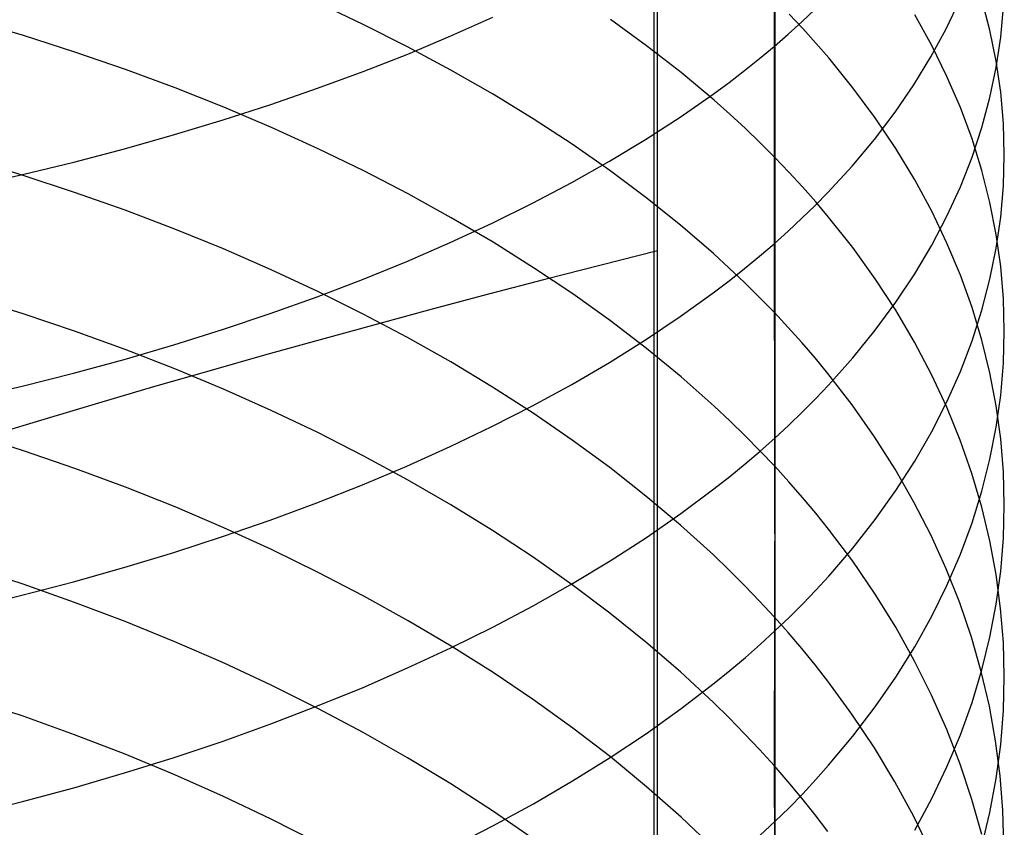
# Model space of a CAD drawing. Extents: x -383 to 1849, y -1185 to -529.
# Tile 99 of 256: x -317.53 to -309.17, y -1066.42 to -1059.56. Entities that reach past the tile are written whole.
import ezdxf

# ---------------------------------------------------------------- set-up
doc = ezdxf.new("R2010")
doc.units = 0
doc.layers.add('PREDEFINITO', color=7, linetype='CONTINUOUS')

msp = doc.modelspace()

# ---------------------------------------------------------------- linework, layer by layer
at = {"layer": 'PREDEFINITO'}
for p, q in [((-312.1103, -1074.5873, 439.3962), (-312.1491, -885.1263, 440.9429)), ((-312.1497, -964.7959, 440.8449), (-312.1441, -1077.1655, 439.3496)), ((-311.1157, -1058.0873, 661.685), (-311.123, -1059.7854, 660.8421)), ((-311.1148, -1059.3898, 643.7881), (-311.1155, -1060.7285, 642.9118)), ((-309.6595, -1059.6342, 656.8441), (-309.5451, -1059.3928, 656.4331)), ((-309.2879, -1059.6462, 650.1159), (-309.3565, -1059.3837, 649.7068)), ((-314.6139, -1059.5983, 638.7798), (-315.0007, -1059.4154, 638.5389)), ((-310.887, -1059.5769, 660.4704), (-310.7747, -1059.471, 660.2817)), ((-309.1965, -1059.7063, 653.4773), (-309.1736, -1059.4493, 653.0589)), ((-317.5013, -1059.6919, 636.4518), (-317.9449, -1059.5601, 636.2851)), ((-313.8691, -1059.6955, 664.6897), (-313.513, -1059.5363, 664.3922)), ((-312.2063, -1059.7784, 641.6075), (-312.5134, -1059.5549, 641.3007)), ((-310.8788, -1059.6338, 644.1373), (-310.9949, -1059.5112, 643.9618)), ((-309.783, -1059.7767, 647.2417), (-309.9276, -1059.5168, 646.8538)), ((-314.237, -1059.7883, 639.03), (-314.6139, -1059.5983, 638.7798)), ((-311.0031, -1059.6817, 660.6572), (-310.887, -1059.5769, 660.4704)), ((-310.7666, -1059.7576, 644.3144), (-310.8788, -1059.6338, 644.1373)), ((-309.7892, -1059.8733, 657.2513), (-309.6595, -1059.6342, 656.8441)), ((-309.2346, -1059.9099, 650.5268), (-309.2879, -1059.6462, 650.1159)), ((-317.0644, -1059.8322, 636.6292), (-317.5013, -1059.6919, 636.4518)), ((-314.2362, -1059.8494, 664.9773), (-313.8691, -1059.6955, 664.6897)), ((-311.123, -1059.7854, 660.8421), (-311.0031, -1059.6817, 660.6572)), ((-309.2345, -1059.9628, 653.8948), (-309.1965, -1059.7063, 653.4773)), ((-313.8707, -1059.9853, 639.2895), (-314.237, -1059.7883, 639.03)), ((-311.9124, -1060.0076, 641.9221), (-312.2063, -1059.7784, 641.6075)), ((-311.2467, -1059.8881, 661.0252), (-311.123, -1059.7854, 660.8421)), ((-311.123, -1059.7854, 660.8421), (-311.1228, -1061.4616, 659.9555)), ((-310.6581, -1059.8825, 644.4931), (-310.7666, -1059.7576, 644.3144)), ((-309.6535, -1060.0393, 647.6338), (-309.783, -1059.7767, 647.2417)), ((-316.6346, -1059.9808, 636.8172), (-317.0644, -1059.8322, 636.6292)), ((-314.6137, -1059.9979, 665.2547), (-314.2362, -1059.8494, 664.9773)), ((-311.3742, -1059.9897, 661.2063), (-311.2467, -1059.8881, 661.0252)), ((-310.4526, -1060.1356, 644.8553), (-310.6581, -1059.8825, 644.4931)), ((-309.934, -1060.11, 657.6543), (-309.7892, -1059.8733, 657.2513)), ((-316.2124, -1060.1376, 637.0155), (-316.6346, -1059.9808, 636.8172)), ((-313.5152, -1060.1891, 639.5579), (-313.8707, -1059.9853, 639.2895)), ((-311.5054, -1060.0901, 661.3853), (-311.3742, -1059.9897, 661.2063)), ((-309.2878, -1060.2183, 654.3109), (-309.2345, -1059.9628, 653.8948)), ((-309.1964, -1060.1745, 650.9392), (-309.2346, -1059.9099, 650.5268)), ((-315.0012, -1060.1408, 665.5217), (-314.6137, -1059.9979, 665.2547)), ((-311.6324, -1060.2425, 642.2446), (-311.9124, -1060.0076, 641.9221)), ((-309.5393, -1060.3044, 648.0295), (-309.6535, -1060.0393, 647.6338)), ((-315.7983, -1060.3025, 637.2239), (-316.2124, -1060.1376, 637.0155)), ((-315.3983, -1060.278, 665.778), (-315.0012, -1060.1408, 665.5217)), ((-311.6402, -1060.1895, 661.5624), (-311.5054, -1060.0901, 661.3853)), ((-310.2623, -1060.3927, 645.2233), (-310.4526, -1060.1356, 644.8553)), ((-310.0941, -1060.3438, 658.0524), (-309.934, -1060.11, 657.6543)), ((-313.1711, -1060.3995, 639.835), (-313.5152, -1060.1891, 639.5579)), ((-311.9204, -1060.3847, 661.9104), (-311.6402, -1060.1895, 661.5624)), ((-311.4977, -1060.362, 642.4086), (-311.6324, -1060.2425, 642.2446)), ((-309.3563, -1060.4728, 654.7251), (-309.2878, -1060.2183, 654.3109)), ((-309.1736, -1060.4397, 651.3524), (-309.1964, -1060.1745, 650.9392)), ((-315.8044, -1060.4094, 666.0235), (-315.3983, -1060.278, 665.778)), ((-315.3928, -1060.4751, 637.4423), (-315.7983, -1060.3025, 637.2239)), ((-309.4403, -1060.5716, 648.4283), (-309.5393, -1060.3044, 648.0295)), ((-316.2191, -1060.5348, 666.2579), (-315.8044, -1060.4094, 666.0235)), ((-312.8389, -1060.6164, 640.1207), (-313.1711, -1060.3995, 639.835)), ((-312.2145, -1060.5752, 662.25), (-311.9204, -1060.3847, 661.9104)), ((-311.3666, -1060.4829, 642.5745), (-311.4977, -1060.362, 642.4086)), ((-310.2694, -1060.5746, 658.4454), (-310.0941, -1060.3438, 658.0524)), ((-310.0872, -1060.6536, 645.5966), (-310.2623, -1060.3927, 645.2233)), ((-314.9963, -1060.6554, 637.6703), (-315.3928, -1060.4751, 637.4423)), ((-311.2392, -1060.6051, 642.7423), (-311.3666, -1060.4829, 642.5745)), ((-309.4401, -1060.7258, 655.137), (-309.3563, -1060.4728, 654.7251)), ((-309.1659, -1060.7052, 651.7662), (-309.1736, -1060.4397, 651.3524)), ((-316.6419, -1060.6541, 666.4808), (-316.2191, -1060.5348, 666.2579)), ((-312.5219, -1060.7609, 662.5809), (-312.2145, -1060.5752, 662.25)), ((-310.4599, -1060.8021, 658.8327), (-310.2694, -1060.5746, 658.4454)), ((-309.3565, -1060.8406, 648.8299), (-309.4403, -1060.5716, 648.4283)), ((-317.0722, -1060.7672, 666.6922), (-316.6419, -1060.6541, 666.4808)), ((-314.6093, -1060.8432, 637.9077), (-314.9963, -1060.6554, 637.6703)), ((-312.5191, -1060.8396, 640.4147), (-312.8389, -1060.6164, 640.1207)), ((-311.1155, -1060.7285, 642.9118), (-311.2392, -1060.6051, 642.7423)), ((-309.9274, -1060.9179, 645.9749), (-310.0872, -1060.6536, 645.5966)), ((-311.1155, -1060.7285, 642.9118), (-311.1158, -1063.3538, 641.0825)), ((-310.9957, -1060.8533, 643.0831), (-311.1155, -1060.7285, 642.9118)), ((-309.5391, -1060.977, 655.5462), (-309.4401, -1060.7258, 655.137)), ((-309.1735, -1060.9707, 652.1799), (-309.1659, -1060.7052, 651.7662)), ((-317.5037, -1060.8816, 635.5669), (-317.9471, -1060.7469, 635.4033)), ((-317.5097, -1060.874, 666.8917), (-317.0722, -1060.7672, 666.6922)), ((-312.8421, -1060.9415, 662.903), (-312.5219, -1060.7609, 662.5809)), ((-310.6656, -1061.0259, 659.2138), (-310.4599, -1060.8021, 658.8327)), ((-317.9539, -1060.9743, 667.0791), (-317.5097, -1060.874, 666.8917)), ((-317.067, -1061.0251, 635.7412), (-317.5037, -1060.8816, 635.5669)), ((-314.2323, -1061.0382, 638.1544), (-314.6093, -1060.8432, 637.9077)), ((-312.212, -1061.069, 640.7168), (-312.5191, -1060.8396, 640.4147)), ((-310.8796, -1060.9793, 643.2561), (-310.9957, -1060.8533, 643.0831)), ((-309.288, -1061.1112, 649.2338), (-309.3565, -1060.8406, 648.8299)), ((-313.1747, -1061.1171, 663.2159), (-312.8421, -1060.9415, 662.903)), ((-310.7673, -1061.1066, 643.4307), (-310.8796, -1060.9793, 643.2561)), ((-309.7827, -1061.1854, 646.3577), (-309.9274, -1060.9179, 645.9749)), ((-309.6533, -1061.2263, 655.952), (-309.5391, -1060.977, 655.5462)), ((-309.1963, -1061.2359, 652.5932), (-309.1735, -1060.9707, 652.1799)), ((-316.6374, -1061.1772, 635.9258), (-317.067, -1061.0251, 635.7412)), ((-313.8657, -1061.2405, 638.4102), (-314.2323, -1061.0382, 638.1544)), ((-311.9183, -1061.3043, 641.0268), (-312.212, -1061.069, 640.7168)), ((-310.7742, -1061.1364, 659.4019), (-310.6656, -1061.0259, 659.2138)), ((-313.5192, -1061.2874, 663.5194), (-313.1747, -1061.1171, 663.2159)), ((-310.8866, -1061.2458, 659.5882), (-310.7742, -1061.1364, 659.4019)), ((-310.6589, -1061.235, 643.607), (-310.7673, -1061.1066, 643.4307)), ((-309.2347, -1061.383, 649.6395), (-309.288, -1061.1112, 649.2338)), ((-316.2155, -1061.3377, 636.1206), (-316.6374, -1061.1772, 635.9258)), ((-313.5101, -1061.4497, 638.6747), (-313.8657, -1061.2405, 638.4102)), ((-311.0028, -1061.3542, 659.7728), (-310.8866, -1061.2458, 659.5882)), ((-310.4534, -1061.4951, 643.9641), (-310.6589, -1061.235, 643.607)), ((-309.7828, -1061.4733, 656.3542), (-309.6533, -1061.2263, 655.952)), ((-309.6533, -1061.4557, 646.7445), (-309.7827, -1061.1854, 646.3577)), ((-309.2343, -1061.5005, 653.0055), (-309.1963, -1061.2359, 652.5932)), ((-313.8751, -1061.4523, 663.8134), (-313.5192, -1061.2874, 663.5194)), ((-311.6383, -1061.5455, 641.3444), (-311.9183, -1061.3043, 641.0268)), ((-315.8016, -1061.5063, 636.3254), (-316.2155, -1061.3377, 636.1206)), ((-311.1228, -1061.4616, 659.9555), (-311.0028, -1061.3542, 659.7728)), ((-309.1965, -1061.6557, 650.0465), (-309.2347, -1061.383, 649.6395)), ((-314.242, -1061.6117, 664.0975), (-313.8751, -1061.4523, 663.8134)), ((-313.1659, -1061.6657, 638.9479), (-313.5101, -1061.4497, 638.6747)), ((-311.2466, -1061.5678, 660.1364), (-311.1228, -1061.4616, 659.9555)), ((-311.1228, -1061.4616, 659.9555), (-311.1153, -1064.7524, 658.0732)), ((-310.263, -1061.7595, 644.327), (-310.4534, -1061.4951, 643.9641)), ((-309.9275, -1061.7177, 656.7521), (-309.7828, -1061.4733, 656.3542)), ((-309.5391, -1061.7285, 647.1349), (-309.6533, -1061.4557, 646.7445)), ((-315.3963, -1061.683, 636.54), (-315.8016, -1061.5063, 636.3254)), ((-312.1134, -1061.5224, 439.619), (-312.5923, -1061.6436, 439.5672)), ((-311.5036, -1061.6682, 641.506), (-311.6383, -1061.5455, 641.3444)), ((-311.3741, -1061.6729, 660.3153), (-311.2466, -1061.5678, 660.1364)), ((-309.2876, -1061.7642, 653.4165), (-309.2343, -1061.5005, 653.0055)), ((-314.6194, -1061.7654, 664.3715), (-314.242, -1061.6117, 664.0975)), ((-312.5923, -1061.6436, 439.5672), (-313.0711, -1061.7667, 439.5061)), ((-309.1737, -1061.929, 650.4545), (-309.1965, -1061.6557, 650.0465)), ((-315, -1061.8676, 636.764), (-315.3963, -1061.683, 636.54)), ((-312.8336, -1061.8883, 639.2294), (-313.1659, -1061.6657, 638.9479)), ((-311.5054, -1061.7768, 660.4923), (-311.3741, -1061.6729, 660.3153)), ((-311.3725, -1061.7923, 641.6695), (-311.5036, -1061.6682, 641.506)), ((-310.0874, -1061.9593, 657.1454), (-309.9275, -1061.7177, 656.7521)), ((-309.4401, -1062.0034, 647.5284), (-309.5391, -1061.7285, 647.1349)), ((-315.0067, -1061.9134, 664.6353), (-314.6194, -1061.7654, 664.3715)), ((-313.0711, -1061.7667, 439.5061), (-313.5495, -1061.8918, 439.4356)), ((-311.6402, -1061.8796, 660.6673), (-311.5054, -1061.7768, 660.4923)), ((-311.2451, -1061.9178, 641.8347), (-311.3725, -1061.7923, 641.6695)), ((-310.088, -1062.0277, 644.6951), (-310.263, -1061.7595, 644.327)), ((-309.3561, -1062.0268, 653.8256), (-309.2876, -1061.7642, 653.4165)), ((-315.4035, -1062.0554, 664.8884), (-315.0067, -1061.9134, 664.6353)), ((-314.6133, -1062.0598, 636.9975), (-315, -1061.8676, 636.764)), ((-313.5495, -1061.8918, 439.4356), (-314.0271, -1062.0187, 439.3556)), ((-312.5136, -1062.1174, 639.5191), (-312.8336, -1061.8883, 639.2294)), ((-311.9206, -1062.0816, 661.0112), (-311.6402, -1061.8796, 660.6673)), ((-317.5038, -1062.0584, 634.6637), (-317.9471, -1061.9204, 634.5027)), ((-311.1215, -1062.0446, 642.0018), (-311.2451, -1061.9178, 641.8347)), ((-310.2626, -1062.1977, 657.5335), (-310.0874, -1061.9593, 657.1454)), ((-309.166, -1062.2026, 650.8629), (-309.1737, -1061.929, 650.4545)), ((-317.067, -1062.2053, 634.8351), (-317.5038, -1062.0584, 634.6637)), ((-315.8094, -1062.1914, 665.1308), (-315.4035, -1062.0554, 664.8884)), ((-314.2365, -1062.2596, 637.24), (-314.6133, -1062.0598, 636.9975)), ((-314.0271, -1062.0187, 439.3556), (-314.5038, -1062.1475, 439.2661)), ((-312.2147, -1062.2787, 661.3467), (-311.9206, -1062.0816, 661.0112)), ((-311.0016, -1062.1727, 642.1706), (-311.1215, -1062.0446, 642.0018)), ((-309.9281, -1062.2994, 645.0682), (-310.088, -1062.0277, 644.6951)), ((-309.3563, -1062.2803, 647.9246), (-309.4401, -1062.0034, 647.5284)), ((-309.4398, -1062.2878, 654.2325), (-309.3561, -1062.0268, 653.8256)), ((-314.5038, -1062.1475, 439.2661), (-314.9792, -1062.278, 439.1672)), ((-312.2065, -1062.3528, 639.8168), (-312.5136, -1062.1174, 639.5191)), ((-316.6375, -1062.361, 635.0167), (-317.067, -1062.2053, 634.8351)), ((-316.2239, -1062.3212, 665.3622), (-315.8094, -1062.1914, 665.1308)), ((-310.8855, -1062.3022, 642.341), (-311.0016, -1062.1727, 642.1706)), ((-310.453, -1062.4327, 657.9161), (-310.2626, -1062.1977, 657.5335)), ((-309.1736, -1062.4762, 651.2713), (-309.166, -1062.2026, 650.8629)), ((-316.6464, -1062.4447, 665.5823), (-316.2239, -1062.3212, 665.3622)), ((-314.9792, -1062.278, 439.1672), (-315.453, -1062.4102, 439.0587)), ((-313.8702, -1062.4667, 637.4915), (-314.2365, -1062.2596, 637.24)), ((-312.5222, -1062.4708, 661.6738), (-312.2147, -1062.2787, 661.3467)), ((-310.7732, -1062.4329, 642.5132), (-310.8855, -1062.3022, 642.341)), ((-309.7834, -1062.5744, 645.4456), (-309.9281, -1062.2994, 645.0682)), ((-309.5388, -1062.5471, 654.6365), (-309.4398, -1062.2878, 654.2325)), ((-309.2878, -1062.5587, 648.3231), (-309.3563, -1062.2803, 647.9246)), ((-316.2155, -1062.5252, 635.2083), (-316.6375, -1062.361, 635.0167)), ((-315.453, -1062.4102, 439.0587), (-315.9251, -1062.5441, 438.9408)), ((-311.9127, -1062.5943, 640.1221), (-312.2065, -1062.3528, 639.8168)), ((-317.0765, -1062.5617, 665.7909), (-316.6464, -1062.4447, 665.5823)), ((-313.5148, -1062.6809, 637.7517), (-313.8702, -1062.4667, 637.4915)), ((-312.8425, -1062.6578, 661.9921), (-312.5222, -1062.4708, 661.6738)), ((-310.6647, -1062.5647, 642.6869), (-310.7732, -1062.4329, 642.5132)), ((-310.6587, -1062.6639, 658.2926), (-310.453, -1062.4327, 657.9161)), ((-309.1964, -1062.7495, 651.6793), (-309.1736, -1062.4762, 651.2713)), ((-317.5137, -1062.6721, 665.9877), (-317.0765, -1062.5617, 665.7909)), ((-315.9251, -1062.5441, 438.9408), (-316.395, -1062.6795, 438.8135)), ((-315.8017, -1062.6979, 635.4097), (-316.2155, -1062.5252, 635.2083)), ((-310.4592, -1062.832, 643.0388), (-310.6647, -1062.5647, 642.6869)), ((-309.654, -1062.8522, 645.8271), (-309.7834, -1062.5744, 645.4456)), ((-309.653, -1062.8044, 655.0374), (-309.5388, -1062.5471, 654.6365)), ((-309.2345, -1062.8384, 648.7234), (-309.2878, -1062.5587, 648.3231)), ((-313.1752, -1062.8395, 662.3013), (-312.8425, -1062.6578, 661.9921)), ((-311.6326, -1062.8418, 640.435), (-311.9127, -1062.5943, 640.1221)), ((-310.7673, -1062.7781, 658.4785), (-310.6587, -1062.6639, 658.2926)), ((-317.9576, -1062.7758, 666.1726), (-317.5137, -1062.6721, 665.9877)), ((-316.395, -1062.6795, 438.8135), (-316.8626, -1062.8164, 438.6767)), ((-315.3964, -1062.8787, 635.6207), (-315.8017, -1062.6979, 635.4097)), ((-313.1708, -1062.9022, 638.0204), (-313.5148, -1062.6809, 637.7517)), ((-309.2344, -1063.0222, 652.0864), (-309.1964, -1062.7495, 651.6793)), ((-316.8626, -1062.8164, 438.6767), (-317.3275, -1062.9548, 438.5305)), ((-310.8796, -1062.8912, 658.6626), (-310.7673, -1062.7781, 658.4785)), ((-310.2688, -1063.1035, 643.3965), (-310.4592, -1062.832, 643.0388)), ((-309.7824, -1063.0592, 655.4346), (-309.653, -1062.8044, 655.0374)), ((-315.0001, -1063.0677, 635.8411), (-315.3964, -1062.8787, 635.6207)), ((-313.5198, -1063.0157, 662.6014), (-313.1752, -1062.8395, 662.3013)), ((-312.8387, -1063.1303, 638.2974), (-313.1708, -1062.9022, 638.0204)), ((-311.4979, -1062.9677, 640.5942), (-311.6326, -1062.8418, 640.435)), ((-310.9958, -1063.0032, 658.845), (-310.8796, -1062.8912, 658.6626)), ((-309.5397, -1063.1327, 646.212), (-309.654, -1062.8522, 645.8271)), ((-309.1964, -1063.119, 649.125), (-309.2345, -1062.8384, 648.7234)), ((-317.3275, -1062.9548, 438.5305), (-317.7895, -1063.0945, 438.375)), ((-311.3669, -1063.095, 640.7552), (-311.4979, -1062.9677, 640.5942)), ((-311.1158, -1063.1141, 659.0256), (-310.9958, -1063.0032, 658.845)), ((-317.5011, -1063.2212, 633.743), (-317.9447, -1063.0797, 633.5844)), ((-314.6133, -1063.2645, 636.0707), (-315.0001, -1063.0677, 635.8411)), ((-313.8757, -1063.1864, 662.8919), (-313.5198, -1063.0157, 662.6014)), ((-309.9271, -1063.3114, 655.8276), (-309.7824, -1063.0592, 655.4346)), ((-309.2877, -1063.294, 652.4921), (-309.2344, -1063.0222, 652.0864)), ((-312.519, -1063.3651, 638.5825), (-312.8387, -1063.1303, 638.2974)), ((-311.2395, -1063.2237, 640.918), (-311.3669, -1063.095, 640.7552)), ((-311.2396, -1063.2239, 659.2044), (-311.1158, -1063.1141, 659.0256)), ((-310.0936, -1063.379, 643.7594), (-310.2688, -1063.1035, 643.3965)), ((-309.4407, -1063.4154, 646.6001), (-309.5397, -1063.1327, 646.212)), ((-309.1735, -1063.4003, 649.5275), (-309.1964, -1063.119, 649.125)), ((-317.0642, -1063.3718, 633.9118), (-317.5011, -1063.2212, 633.743)), ((-314.2426, -1063.3514, 663.1727), (-313.8757, -1063.1864, 662.8919)), ((-311.3671, -1063.3325, 659.3812), (-311.2396, -1063.2239, 659.2044)), ((-311.1158, -1063.3538, 641.0825), (-311.2395, -1063.2237, 640.918)), ((-314.2366, -1063.469, 636.3093), (-314.6133, -1063.2645, 636.0707)), ((-311.4984, -1063.4399, 659.5562), (-311.3671, -1063.3325, 659.3812)), ((-310.087, -1063.5607, 656.2161), (-309.9271, -1063.3114, 655.8276)), ((-309.3562, -1063.5646, 652.8959), (-309.2877, -1063.294, 652.4921)), ((-316.6344, -1063.5313, 634.0906), (-317.0642, -1063.3718, 633.9118)), ((-314.62, -1063.5105, 663.4436), (-314.2426, -1063.3514, 663.1727)), ((-312.212, -1063.6063, 638.8754), (-312.519, -1063.3651, 638.5825)), ((-311.1158, -1063.3538, 641.0825), (-311.1221, -1065.8983, 639.1435)), ((-310.9959, -1063.4853, 641.2487), (-311.1158, -1063.3538, 641.0825)), ((-309.9336, -1063.6582, 644.1271), (-310.0936, -1063.379, 643.7594)), ((-309.3569, -1063.7, 646.9909), (-309.4407, -1063.4154, 646.6001)), ((-309.1659, -1063.6818, 649.9304), (-309.1735, -1063.4003, 649.5275)), ((-313.8702, -1063.681, 636.5567), (-314.2366, -1063.469, 636.3093)), ((-311.6332, -1063.5462, 659.7292), (-311.4984, -1063.4399, 659.5562)), ((-310.8799, -1063.618, 641.4166), (-310.9959, -1063.4853, 641.2487)), ((-316.2122, -1063.6996, 634.2793), (-316.6344, -1063.5313, 634.0906)), ((-315.0074, -1063.6637, 663.7043), (-314.62, -1063.5105, 663.4436)), ((-311.9136, -1063.755, 660.0691), (-311.6332, -1063.5462, 659.7292)), ((-310.2622, -1063.8067, 656.5995), (-310.087, -1063.5607, 656.2161)), ((-309.44, -1063.8336, 653.2976), (-309.3562, -1063.5646, 652.8959)), ((-315.4042, -1063.8107, 663.9546), (-315.0074, -1063.6637, 663.7043)), ((-311.9184, -1063.8538, 639.176), (-312.212, -1063.6063, 638.8754)), ((-310.7676, -1063.7521, 641.5861), (-310.8799, -1063.618, 641.4166)), ((-309.7888, -1063.9407, 644.4993), (-309.9336, -1063.6582, 644.1271)), ((-315.7981, -1063.8765, 634.4776), (-316.2122, -1063.6996, 634.2793)), ((-313.5149, -1063.9004, 636.8126), (-313.8702, -1063.681, 636.5567)), ((-312.2078, -1063.9588, 660.401), (-311.9136, -1063.755, 660.0691)), ((-310.6592, -1063.8874, 641.7572), (-310.7676, -1063.7521, 641.5861)), ((-309.2884, -1063.9862, 647.3838), (-309.3569, -1063.7, 646.9909)), ((-309.1734, -1063.9634, 650.3334), (-309.1659, -1063.6818, 649.9304)), ((-315.8101, -1063.9515, 664.1943), (-315.4042, -1063.8107, 663.9546)), ((-310.4526, -1064.0492, 656.9773), (-310.2622, -1063.8067, 656.5995)), ((-309.5389, -1064.1008, 653.6964), (-309.44, -1063.8336, 653.2976)), ((-315.3926, -1064.0617, 634.6853), (-315.7981, -1063.8765, 634.4776)), ((-313.1709, -1064.1269, 637.0769), (-313.5149, -1063.9004, 636.8126)), ((-311.6386, -1064.1075, 639.484), (-311.9184, -1063.8538, 639.176)), ((-310.4537, -1064.1614, 642.1037), (-310.6592, -1063.8874, 641.7572)), ((-316.2245, -1064.0858, 664.423), (-315.8101, -1063.9515, 664.1943)), ((-312.5154, -1064.1574, 660.7244), (-312.2078, -1063.9588, 660.401)), ((-309.6592, -1064.2262, 644.8753), (-309.7888, -1063.9407, 644.4993)), ((-309.235, -1064.2738, 647.7785), (-309.2884, -1063.9862, 647.3838)), ((-309.1963, -1064.2446, 650.7359), (-309.1734, -1063.9634, 650.3334)), ((-316.647, -1064.2137, 664.6406), (-316.2245, -1064.0858, 664.423)), ((-314.9961, -1064.2552, 634.9023), (-315.3926, -1064.0617, 634.6853)), ((-310.6583, -1064.2878, 657.3492), (-310.4526, -1064.0492, 656.9773)), ((-312.8388, -1064.3604, 637.3493), (-313.1709, -1064.1269, 637.0769)), ((-312.8358, -1064.3507, 661.0392), (-312.5154, -1064.1574, 660.7244)), ((-311.504, -1064.2366, 639.6408), (-311.6386, -1064.1075, 639.484)), ((-310.2634, -1064.4399, 642.4559), (-310.4537, -1064.1614, 642.1037)), ((-309.6531, -1064.3659, 654.0922), (-309.5389, -1064.1008, 653.6964)), ((-317.5038, -1064.357, 632.7886), (-317.9471, -1064.2127, 632.6332)), ((-317.0772, -1064.3349, 664.8469), (-316.647, -1064.2137, 664.6406)), ((-314.6091, -1064.4568, 635.1282), (-314.9961, -1064.2552, 634.9023)), ((-311.373, -1064.3671, 639.7993), (-311.504, -1064.2366, 639.6408)), ((-309.5448, -1064.5144, 645.2549), (-309.6592, -1064.2262, 644.8753)), ((-309.2343, -1064.5253, 651.1375), (-309.1963, -1064.2446, 650.7359)), ((-317.5144, -1064.4492, 665.0415), (-317.0772, -1064.3349, 664.8469)), ((-310.7668, -1064.4056, 657.5328), (-310.6583, -1064.2878, 657.3492)), ((-309.1969, -1064.5623, 648.1746), (-309.235, -1064.2738, 647.7785)), ((-317.0671, -1064.5106, 632.954), (-317.5038, -1064.357, 632.7886)), ((-313.1686, -1064.5386, 661.3451), (-312.8358, -1064.3507, 661.0392)), ((-312.519, -1064.6007, 637.6297), (-312.8388, -1064.3604, 637.3493)), ((-311.2457, -1064.4991, 639.9596), (-311.373, -1064.3671, 639.7993)), ((-310.8792, -1064.5224, 657.7147), (-310.7668, -1064.4056, 657.5328)), ((-309.7826, -1064.6286, 654.4842), (-309.6531, -1064.3659, 654.0922)), ((-317.9583, -1064.5566, 665.2244), (-317.5144, -1064.4492, 665.0415)), ((-314.2321, -1064.6661, 635.3629), (-314.6091, -1064.4568, 635.1282)), ((-311.1221, -1064.6325, 640.1216), (-311.2457, -1064.4991, 639.9596)), ((-310.0883, -1064.7225, 642.8132), (-310.2634, -1064.4399, 642.4559)), ((-316.6375, -1064.6733, 633.1293), (-317.0671, -1064.5106, 632.954)), ((-313.5132, -1064.7209, 661.642), (-313.1686, -1064.5386, 661.3451)), ((-310.9953, -1064.638, 657.8948), (-310.8792, -1064.5224, 657.7147)), ((-309.4456, -1064.8049, 645.6375), (-309.5448, -1064.5144, 645.2549)), ((-309.2876, -1064.805, 651.5378), (-309.2343, -1064.5253, 651.1375)), ((-309.174, -1064.8514, 648.5715), (-309.1969, -1064.5623, 648.1746)), ((-316.2155, -1064.845, 633.3143), (-316.6375, -1064.6733, 633.1293)), ((-313.8655, -1064.8832, 635.6062), (-314.2321, -1064.6661, 635.3629)), ((-312.2121, -1064.8477, 637.9178), (-312.519, -1064.6007, 637.6297)), ((-311.0023, -1064.7673, 640.2853), (-311.1221, -1064.6325, 640.1216)), ((-311.1153, -1064.7524, 658.0732), (-310.9953, -1064.638, 657.8948)), ((-309.9273, -1064.8885, 654.8722), (-309.7826, -1064.6286, 654.4842)), ((-313.8694, -1064.8975, 661.9295), (-313.5132, -1064.7209, 661.642)), ((-311.2391, -1064.8657, 658.2498), (-311.1153, -1064.7524, 658.0732)), ((-311.1153, -1064.7524, 658.0732), (-311.1155, -1066.3736, 657.089)), ((-309.9284, -1065.0088, 643.1752), (-310.0883, -1064.7225, 642.8132)), ((-310.8864, -1064.9035, 640.4507), (-311.0023, -1064.7673, 640.2853)), ((-309.3616, -1065.0974, 646.0228), (-309.4456, -1064.8049, 645.6375)), ((-309.3561, -1065.0834, 651.9363), (-309.2876, -1064.805, 651.5378)), ((-315.8017, -1065.0255, 633.5087), (-316.2155, -1064.845, 633.3143)), ((-314.2364, -1065.0681, 662.2074), (-313.8694, -1064.8975, 661.9295)), ((-313.5099, -1065.1077, 635.8579), (-313.8655, -1064.8832, 635.6062)), ((-311.9185, -1065.1011, 638.2134), (-312.2121, -1064.8477, 637.9178)), ((-311.3666, -1064.9778, 658.4245), (-311.2391, -1064.8657, 658.2498)), ((-310.7742, -1065.041, 640.6177), (-310.8864, -1064.9035, 640.4507)), ((-310.0872, -1065.1454, 655.2557), (-309.9273, -1064.8885, 654.8722)), ((-309.1663, -1065.1409, 648.9689), (-309.174, -1064.8514, 648.5715)), ((-311.4979, -1065.0887, 658.5972), (-311.3666, -1064.9778, 658.4245)), ((-309.7837, -1065.2985, 643.5415), (-309.9284, -1065.0088, 643.1752)), ((-315.3964, -1065.2146, 633.7124), (-315.8017, -1065.0255, 633.5087)), ((-314.614, -1065.2328, 662.4755), (-314.2364, -1065.0681, 662.2074)), ((-311.6327, -1065.1983, 658.7681), (-311.4979, -1065.0887, 658.5972)), ((-310.6658, -1065.1798, 640.7862), (-310.7742, -1065.041, 640.6177)), ((-309.4398, -1065.3603, 652.3325), (-309.3561, -1065.0834, 651.9363)), ((-313.1657, -1065.3395, 636.1178), (-313.5099, -1065.1077, 635.8579)), ((-311.6386, -1065.3608, 638.5164), (-311.9185, -1065.1011, 638.2134)), ((-310.2624, -1065.399, 655.6342), (-310.0872, -1065.1454, 655.2557)), ((-309.2928, -1065.3916, 646.4102), (-309.3616, -1065.0974, 646.0228)), ((-309.1739, -1065.4304, 649.3662), (-309.1663, -1065.1409, 648.9689)), ((-315.0001, -1065.4121, 633.9252), (-315.3964, -1065.2146, 633.7124)), ((-315.0015, -1065.3912, 662.7335), (-314.614, -1065.2328, 662.4755)), ((-311.9131, -1065.4138, 659.1039), (-311.6327, -1065.1983, 658.7681)), ((-310.4604, -1065.4609, 641.1276), (-310.6658, -1065.1798, 640.7862)), ((-317.5038, -1065.4784, 631.8166), (-317.9471, -1065.3312, 631.6641)), ((-312.8334, -1065.5784, 636.3857), (-313.1657, -1065.3395, 636.1178)), ((-309.6543, -1065.5913, 643.9117), (-309.7837, -1065.2985, 643.5415)), ((-315.3986, -1065.5434, 662.9813), (-315.0015, -1065.3912, 662.7335)), ((-314.6133, -1065.6178, 634.1468), (-315.0001, -1065.4121, 633.9252)), ((-312.2073, -1065.6241, 659.4317), (-311.9131, -1065.4138, 659.1039)), ((-311.504, -1065.4929, 638.6705), (-311.6386, -1065.3608, 638.5164)), ((-310.4528, -1065.6488, 656.0072), (-310.2624, -1065.399, 655.6342)), ((-309.5388, -1065.6352, 652.7261), (-309.4398, -1065.3603, 652.3325)), ((-309.2393, -1065.687, 646.7995), (-309.2928, -1065.3916, 646.4102)), ((-309.1967, -1065.7195, 649.7632), (-309.1739, -1065.4304, 649.3662)), ((-317.0671, -1065.6352, 631.9789), (-317.5038, -1065.4784, 631.8166)), ((-311.373, -1065.6265, 638.8265), (-311.504, -1065.4929, 638.6705)), ((-310.2703, -1065.7466, 641.4746), (-310.4604, -1065.4609, 641.1276)), ((-315.8047, -1065.6891, 663.2185), (-315.3986, -1065.5434, 662.9813)), ((-312.5134, -1065.8243, 636.6613), (-312.8334, -1065.5784, 636.3857)), ((-309.5401, -1065.8867, 644.2853), (-309.6543, -1065.5913, 643.9117)), ((-316.6375, -1065.8013, 632.151), (-317.0671, -1065.6352, 631.9789)), ((-314.2366, -1065.8316, 634.3771), (-314.6133, -1065.6178, 634.1468)), ((-312.5149, -1065.8291, 659.7511), (-312.2073, -1065.6241, 659.4317)), ((-311.2457, -1065.7617, 638.9841), (-311.373, -1065.6265, 638.8265)), ((-310.6585, -1065.8948, 656.3743), (-310.4528, -1065.6488, 656.0072)), ((-309.653, -1065.908, 653.1165), (-309.5388, -1065.6352, 652.7261)), ((-316.2193, -1065.8282, 663.445), (-315.8047, -1065.6891, 663.2185)), ((-311.1221, -1065.8983, 639.1435), (-311.2457, -1065.7617, 638.9841)), ((-310.0953, -1066.0366, 641.8267), (-310.2703, -1065.7466, 641.4746)), ((-309.2009, -1065.9835, 647.19), (-309.2393, -1065.687, 646.7995)), ((-309.2347, -1066.008, 650.1592), (-309.1967, -1065.7195, 649.7632)), ((-316.6421, -1065.9605, 663.6605), (-316.2193, -1065.8282, 663.445)), ((-316.2156, -1065.9766, 632.3325), (-316.6375, -1065.8013, 632.151)), ((-313.8702, -1066.0532, 634.6159), (-314.2366, -1065.8316, 634.3771)), ((-312.8353, -1066.0287, 660.0621), (-312.5149, -1065.8291, 659.7511)), ((-312.2063, -1066.0769, 636.9445), (-312.5134, -1065.8243, 636.6613)), ((-311.1221, -1065.8983, 639.1435), (-311.1156, -1067.1512, 638.1488)), ((-311.0024, -1066.0363, 639.3045), (-311.1221, -1065.8983, 639.1435)), ((-310.767, -1066.0162, 656.5555), (-310.6585, -1065.8948, 656.3743)), ((-309.7825, -1066.1783, 653.5033), (-309.653, -1065.908, 653.1165)), ((-309.4411, -1066.1846, 644.6619), (-309.5401, -1065.8867, 644.2853)), ((-317.0725, -1066.0859, 663.8648), (-316.6421, -1065.9605, 663.6605)), ((-315.8017, -1066.1609, 632.5234), (-316.2156, -1065.9766, 632.3325)), ((-310.8794, -1066.1365, 656.735), (-310.767, -1066.0162, 656.5555)), ((-309.2879, -1066.2956, 650.554), (-309.2347, -1066.008, 650.1592)), ((-309.1778, -1066.2807, 647.5814), (-309.2009, -1065.9835, 647.19)), ((-317.51, -1066.2043, 664.0576), (-317.0725, -1066.0859, 663.8648)), ((-313.5148, -1066.2825, 634.8629), (-313.8702, -1066.0532, 634.6159)), ((-313.1681, -1066.2226, 660.3643), (-312.8353, -1066.0287, 660.0621)), ((-311.9125, -1066.3361, 637.235), (-312.2063, -1066.0769, 636.9445)), ((-310.8864, -1066.1757, 639.4671), (-311.0024, -1066.0363, 639.3045)), ((-309.9356, -1066.3304, 642.1835), (-310.0953, -1066.0366, 641.8267)), ((-315.3964, -1066.354, 632.7233), (-315.8017, -1066.1609, 632.5234)), ((-310.9955, -1066.2556, 656.9129), (-310.8794, -1066.1365, 656.735)), ((-310.7742, -1066.3164, 639.6314), (-310.8864, -1066.1757, 639.4671)), ((-309.9272, -1066.4458, 653.8861), (-309.7825, -1066.1783, 653.5033)), ((-317.9541, -1066.3156, 664.2387), (-317.51, -1066.2043, 664.0576)), ((-313.5128, -1066.4107, 660.6575), (-313.1681, -1066.2226, 660.3643)), ((-311.1155, -1066.3736, 657.089), (-310.9955, -1066.2556, 656.9129)), ((-309.3573, -1066.4845, 645.0411), (-309.4411, -1066.1846, 644.6619)), ((-313.1709, -1066.5193, 635.1181), (-313.5148, -1066.2825, 634.8629)), ((-311.6324, -1066.6017, 637.5327), (-311.9125, -1066.3361, 637.235)), ((-310.6658, -1066.4585, 639.7971), (-310.7742, -1066.3164, 639.6314)), ((-309.791, -1066.6277, 642.5446), (-309.9356, -1066.3304, 642.1835)), ((-309.3564, -1066.5818, 650.9469), (-309.2879, -1066.2956, 650.554)), ((-309.1699, -1066.5782, 647.9733), (-309.1778, -1066.2807, 647.5814)), ((-315.0002, -1066.5556, 632.9321), (-315.3964, -1066.354, 632.7233)), ((-313.8689, -1066.5929, 660.9414), (-313.5128, -1066.4107, 660.6575)), ((-311.2393, -1066.4903, 657.2633), (-311.1155, -1066.3736, 657.089)), ((-311.1155, -1066.3736, 657.089), (-311.1155, -1067.974, 656.0733))]:
    msp.add_line(p, q, dxfattribs=at)

doc.saveas('drawing.dxf')
